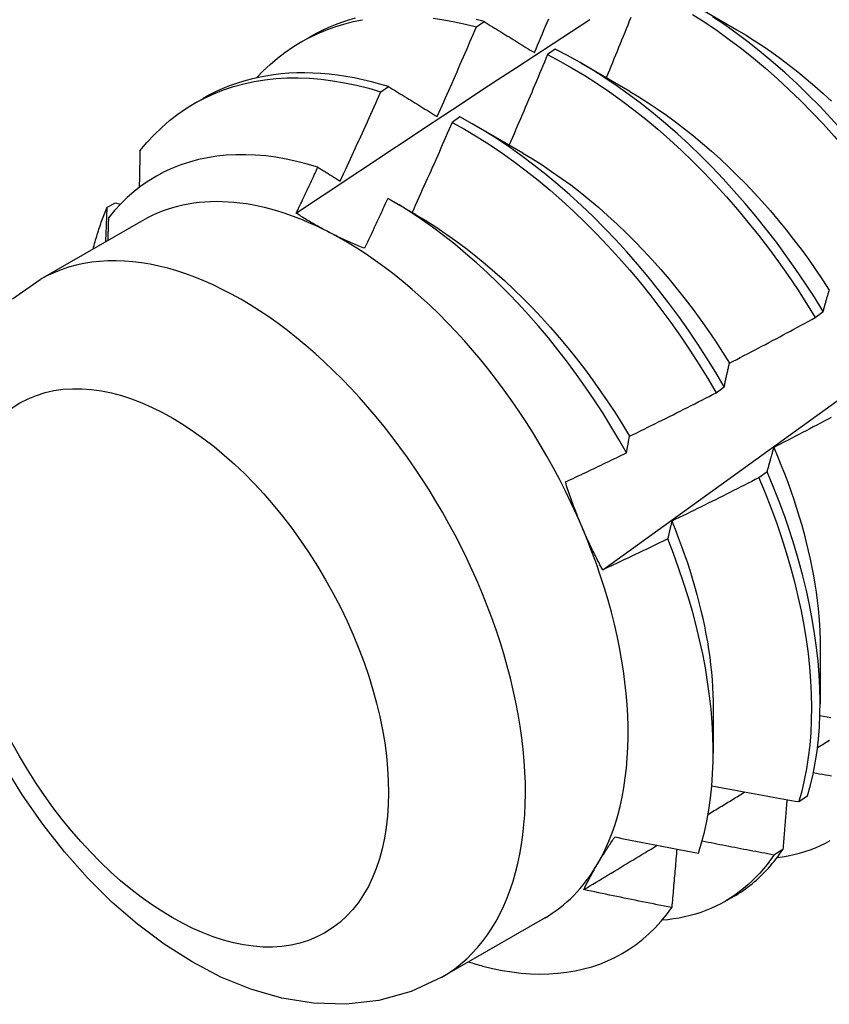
# Model space of a CAD drawing. Header units: inches. Extents: x 14 to 159, y 13 to 97.
# Tile 77 of 89: x 142.532 to 142.795, y 68.584 to 68.904. Entities that reach past the tile are written whole.
import ezdxf

# ---------------------------------------------------------------- set-up
doc = ezdxf.new("R2010")
doc.units = ezdxf.units.IN
doc.header["$MEASUREMENT"] = 0
doc.layers.add('Visible Edges(ANSI)', color=7, linetype='Continuous', lineweight=25)
doc.layers.add('Visible Tangent Edges(ANSI)', color=7, linetype='Continuous', lineweight=25)

msp = doc.modelspace()

# ---------------------------------------------------------------- linework, layer by layer
at = {"layer": 'Visible Edges(ANSI)'}
for p, q in [((142.74934, 68.91007), (142.76529, 68.90084)), ((142.68062, 68.90176), (142.68313, 68.90347)), ((142.62368, 68.8969), (142.62649, 68.89852)), ((142.70625, 68.89451), (142.70374, 68.89273)), ((142.71454, 68.89003), (142.73049, 68.8808)), ((142.64955, 68.88063), (142.65206, 68.88234)), ((142.58888, 68.87686), (142.59169, 68.87848)), ((142.67525, 68.8725), (142.67274, 68.87071)), ((142.67974, 68.86999), (142.69569, 68.86076)), ((142.5605, 68.84316), (142.5632, 68.84451)), ((142.5632, 68.84451), (142.56474, 68.84406)), ((142.65276, 68.84543), (142.6609, 68.84072)), ((142.57209, 68.8388), (142.53868, 68.81956)), ((142.79085, 68.8072), (142.79345, 68.80918)), ((142.75865, 68.78276), (142.76126, 68.78474)), ((142.77518, 68.7571), (142.77252, 68.75512)), ((142.79246, 68.70003), (142.79244, 68.68159)), ((142.75766, 68.67999), (142.75764, 68.66558)), ((142.78546, 68.6498), (142.78835, 68.65167)), ((142.78032, 68.63426), (142.77737, 68.63244)), ((142.76149, 68.61735), (142.7643, 68.61897)), ((142.70274, 68.61191), (142.66934, 68.59268))]:
    msp.add_line(p, q, dxfattribs=at)
at = {"layer": 'Visible Edges(ANSI)', "flags": 128}
for points in [[(142.60912, 68.88519), (142.61129, 68.88744), (142.61354, 68.88956), (142.61588, 68.89155), (142.61831, 68.89341), (142.62082, 68.89514), (142.62341, 68.89674), (142.62607, 68.8982), (142.62881, 68.89953), (142.63163, 68.90073), (142.63451, 68.90178), (142.63747, 68.90269), (142.64048, 68.90347), (142.64356, 68.9041)], [(142.62201, 68.84117), (142.62797, 68.84515), (142.63393, 68.84911), (142.6399, 68.85308), (142.64586, 68.85704), (142.65183, 68.86099), (142.6578, 68.86494), (142.66376, 68.86889), (142.66973, 68.87283), (142.6757, 68.87676), (142.68167, 68.8807), (142.68764, 68.88462), (142.69361, 68.88855), (142.69958, 68.89247), (142.70556, 68.89638), (142.71153, 68.90029), (142.71751, 68.90419)], [(142.64117, 68.90456), (142.63896, 68.90392), (142.63678, 68.90321), (142.63464, 68.90242), (142.63255, 68.90156), (142.63049, 68.90062), (142.62847, 68.89961), (142.62649, 68.89852)], [(142.66658, 68.90459), (142.67004, 68.90409), (142.67354, 68.90345), (142.67707, 68.90268), (142.68062, 68.90176)], [(142.68313, 68.90347), (142.68049, 68.90415)], [(142.68313, 68.90347), (142.6838, 68.90305), (142.68448, 68.90264), (142.68515, 68.90222), (142.68583, 68.90181), (142.6865, 68.90139), (142.68718, 68.90097), (142.68785, 68.90056), (142.68853, 68.90014), (142.68921, 68.89972), (142.68989, 68.8993), (142.69057, 68.89888), (142.69125, 68.89847), (142.69193, 68.89805), (142.69262, 68.89762), (142.6933, 68.8972), (142.69399, 68.89678), (142.69467, 68.89636), (142.69536, 68.89594), (142.69604, 68.89551), (142.69673, 68.89509), (142.69742, 68.89467), (142.69811, 68.89424), (142.6988, 68.89382), (142.69949, 68.89339)], [(142.69949, 68.89339), (142.70001, 68.89461), (142.70053, 68.89583), (142.70105, 68.89705), (142.70156, 68.89827), (142.70208, 68.8995), (142.70259, 68.90072), (142.70311, 68.90194), (142.70362, 68.90316), (142.70413, 68.90438)], [(142.72173, 68.72518), (142.73303, 68.73331), (142.74433, 68.74143), (142.75561, 68.74956), (142.76689, 68.75769), (142.77815, 68.76581), (142.7894, 68.77394), (142.80065, 68.78206), (142.81188, 68.79019), (142.82311, 68.79831), (142.83432, 68.80643), (142.84552, 68.81455), (142.85672, 68.82267), (142.8679, 68.83078), (142.87908, 68.83889), (142.89025, 68.847), (142.9014, 68.85511), (142.91255, 68.86322), (142.92369, 68.87132), (142.93482, 68.87942), (142.94594, 68.88752), (142.95705, 68.89561), (142.96815, 68.9037)], [(142.73083, 68.9048), (142.73034, 68.90357), (142.72984, 68.90235), (142.72935, 68.90112), (142.72886, 68.8999), (142.72836, 68.89867), (142.72787, 68.89745), (142.72737, 68.89622), (142.72687, 68.895), (142.72637, 68.89378), (142.72587, 68.89255), (142.72537, 68.89133), (142.72487, 68.89011), (142.72437, 68.88888), (142.72387, 68.88766), (142.72337, 68.88644), (142.72286, 68.88522)], [(142.75089, 68.90583), (142.75491, 68.90326), (142.75891, 68.90055), (142.76289, 68.89769), (142.76685, 68.89469), (142.77077, 68.89156), (142.77466, 68.8883), (142.77851, 68.88492), (142.78231, 68.88141), (142.78607, 68.87779), (142.78977, 68.87405), (142.79342, 68.87021), (142.797, 68.86626), (142.80052, 68.86222), (142.80396, 68.85808), (142.80734, 68.85385), (142.81063, 68.84955), (142.81385, 68.84516), (142.81698, 68.84071), (142.82002, 68.83618), (142.82297, 68.8316)], [(142.82556, 68.83357), (142.8226, 68.83815), (142.81955, 68.84267), (142.81642, 68.84712), (142.8132, 68.8515), (142.8099, 68.8558), (142.80652, 68.86002), (142.80306, 68.86415), (142.79954, 68.86818), (142.79595, 68.87212), (142.7923, 68.87596), (142.7886, 68.87969), (142.78484, 68.8833), (142.78103, 68.8868), (142.77718, 68.89017), (142.77329, 68.89342), (142.76936, 68.89654), (142.7654, 68.89953), (142.76142, 68.90238), (142.75742, 68.90508)], [(142.66788, 68.87256), (142.66842, 68.87378), (142.66896, 68.87499), (142.6695, 68.8762), (142.67004, 68.87742), (142.67058, 68.87863), (142.67111, 68.87985), (142.67165, 68.88106), (142.67218, 68.88228), (142.67272, 68.88349), (142.67325, 68.88471), (142.67378, 68.88593), (142.67431, 68.88714), (142.67484, 68.88836), (142.67537, 68.88958), (142.6759, 68.89079), (142.67643, 68.89201), (142.67696, 68.89323), (142.67748, 68.89445), (142.67801, 68.89567), (142.67853, 68.89689), (142.67905, 68.89811), (142.67958, 68.89932), (142.6801, 68.90054), (142.68062, 68.90176)], [(142.76529, 68.90082), (142.76816, 68.89912), (142.77103, 68.89733), (142.77388, 68.89545), (142.77672, 68.89349), (142.77955, 68.89144), (142.78236, 68.88931), (142.78515, 68.88711), (142.78792, 68.88482), (142.79068, 68.88247), (142.7934, 68.88004), (142.7961, 68.87755)], [(142.79345, 68.80918), (142.79059, 68.81381), (142.78762, 68.81838), (142.78457, 68.82289), (142.78143, 68.82734), (142.77821, 68.83171), (142.7749, 68.83601), (142.77152, 68.84022), (142.76806, 68.84435), (142.76453, 68.84838), (142.76094, 68.85231), (142.75729, 68.85614), (142.75358, 68.85986), (142.74982, 68.86347), (142.746, 68.86696), (142.74215, 68.87033), (142.73826, 68.87357), (142.73433, 68.87669), (142.73037, 68.87966), (142.72639, 68.8825), (142.72238, 68.8852), (142.71836, 68.88775), (142.71433, 68.89016), (142.71029, 68.89241), (142.70625, 68.89451)], [(142.70374, 68.89273), (142.70323, 68.8915), (142.70272, 68.89028), (142.70221, 68.88905), (142.70169, 68.88782), (142.70118, 68.88659), (142.70067, 68.88537), (142.70015, 68.88414), (142.69963, 68.88291), (142.69912, 68.88169), (142.6986, 68.88046), (142.69808, 68.87923), (142.69756, 68.87801), (142.69704, 68.87678), (142.69652, 68.87556), (142.696, 68.87433), (142.69548, 68.87311), (142.69495, 68.87189), (142.69443, 68.87066), (142.6939, 68.86944), (142.69338, 68.86821), (142.69285, 68.86699), (142.69232, 68.86577), (142.6918, 68.86455), (142.69127, 68.86332)], [(142.70374, 68.89273), (142.70778, 68.89062), (142.71182, 68.88836), (142.71585, 68.88594), (142.71987, 68.88338), (142.72388, 68.88067), (142.72786, 68.87782), (142.73182, 68.87483), (142.73574, 68.87171), (142.73963, 68.86846), (142.74348, 68.86508), (142.74729, 68.86158), (142.75105, 68.85797), (142.75476, 68.85424), (142.7584, 68.8504), (142.76199, 68.84646), (142.76551, 68.84242), (142.76896, 68.83829), (142.77234, 68.83407), (142.77564, 68.82976), (142.77886, 68.82538), (142.782, 68.82093), (142.78504, 68.81642), (142.78799, 68.81184), (142.79085, 68.8072)], [(142.57115, 68.86144), (142.5734, 68.86413), (142.57576, 68.86667), (142.57823, 68.86906), (142.58081, 68.87129), (142.58349, 68.87336), (142.58628, 68.87527), (142.58916, 68.87702), (142.59214, 68.8786), (142.5952, 68.88002), (142.59836, 68.88126), (142.6016, 68.88234), (142.60492, 68.88325), (142.60831, 68.88398), (142.61178, 68.88454), (142.61532, 68.88493), (142.61892, 68.88514), (142.62259, 68.88518), (142.6263, 68.88505), (142.63007, 68.88474), (142.63389, 68.88426), (142.63775, 68.88361), (142.64165, 68.88278), (142.64559, 68.88179), (142.64955, 68.88063)], [(142.65206, 68.88234), (142.64925, 68.88317), (142.64645, 68.88392), (142.64367, 68.88458), (142.6409, 68.88516), (142.63816, 68.88565), (142.63544, 68.88606), (142.63273, 68.88638), (142.63006, 68.88661), (142.6274, 68.88675), (142.62478, 68.88681), (142.62218, 68.88678), (142.61962, 68.88666), (142.61708, 68.88645), (142.61458, 68.88616), (142.61211, 68.88578), (142.60968, 68.88531), (142.60729, 68.88476), (142.60493, 68.88412), (142.60262, 68.88339), (142.60034, 68.88258), (142.59811, 68.88168), (142.59593, 68.8807), (142.59378, 68.87963), (142.59169, 68.87848)], [(142.65206, 68.88234), (142.65271, 68.88194), (142.65336, 68.88154), (142.65401, 68.88113), (142.65466, 68.88073), (142.65532, 68.88033), (142.65597, 68.87992), (142.65663, 68.87952), (142.65728, 68.87912), (142.65794, 68.87871), (142.65859, 68.8783), (142.65925, 68.8779), (142.65991, 68.87749), (142.66057, 68.87708), (142.66123, 68.87668), (142.66189, 68.87627), (142.66256, 68.87586), (142.66322, 68.87545), (142.66388, 68.87504), (142.66455, 68.87463), (142.66521, 68.87421), (142.66588, 68.8738), (142.66654, 68.87339), (142.66721, 68.87298), (142.66788, 68.87256)], [(142.63629, 68.85161), (142.63686, 68.85281), (142.63742, 68.85402), (142.63798, 68.85523), (142.63854, 68.85643), (142.6391, 68.85764), (142.63965, 68.85885), (142.64021, 68.86005), (142.64077, 68.86126), (142.64132, 68.86247), (142.64188, 68.86368), (142.64243, 68.86488), (142.64298, 68.86609), (142.64354, 68.8673), (142.64409, 68.86851), (142.64464, 68.86972), (142.64519, 68.87093), (142.64574, 68.87214), (142.64628, 68.87335), (142.64683, 68.87457), (142.64738, 68.87578), (142.64792, 68.87699), (142.64846, 68.8782), (142.64901, 68.87941), (142.64955, 68.88063)], [(142.73048, 68.88077), (142.73349, 68.87897), (142.73649, 68.87708), (142.73948, 68.8751), (142.74245, 68.87303), (142.74542, 68.87087), (142.74836, 68.86862), (142.75128, 68.86629), (142.75418, 68.86388), (142.75706, 68.86139), (142.7599, 68.85882), (142.76272, 68.85618), (142.7655, 68.85347), (142.76825, 68.85069), (142.77096, 68.84784), (142.77362, 68.84492), (142.77625, 68.84194), (142.77882, 68.8389), (142.78135, 68.8358), (142.78383, 68.83264), (142.78626, 68.82944), (142.78863, 68.82618), (142.79095, 68.82288), (142.79321, 68.81954), (142.79541, 68.81616)], [(142.76126, 68.78474), (142.75848, 68.78941), (142.75561, 68.79404), (142.75265, 68.79861), (142.74959, 68.80312), (142.74644, 68.80756), (142.74321, 68.81193), (142.7399, 68.81622), (142.73651, 68.82043), (142.73305, 68.82455), (142.72952, 68.82858), (142.72593, 68.8325), (142.72227, 68.83633), (142.71856, 68.84004), (142.71479, 68.84364), (142.71098, 68.84713), (142.70712, 68.85049), (142.70323, 68.85372), (142.6993, 68.85683), (142.69534, 68.8598), (142.69135, 68.86263), (142.68734, 68.86532), (142.68332, 68.86786), (142.67929, 68.87025), (142.67525, 68.8725)], [(142.67274, 68.87071), (142.67221, 68.86949), (142.67168, 68.86826), (142.67114, 68.86704), (142.6706, 68.86582), (142.67007, 68.86459), (142.66953, 68.86337), (142.66899, 68.86215), (142.66845, 68.86093), (142.66791, 68.8597), (142.66737, 68.85848), (142.66683, 68.85726), (142.66628, 68.85604), (142.66574, 68.85482), (142.6652, 68.8536), (142.66465, 68.85238), (142.6641, 68.85116), (142.66356, 68.84994), (142.66301, 68.84872), (142.66246, 68.8475), (142.66191, 68.84628), (142.66136, 68.84506), (142.66081, 68.84385), (142.66026, 68.84263), (142.65971, 68.84141)], [(142.67274, 68.87071), (142.67678, 68.86846), (142.68082, 68.86605), (142.68484, 68.8635), (142.68884, 68.8608), (142.69283, 68.85796), (142.69678, 68.85498), (142.70071, 68.85186), (142.7046, 68.84862), (142.70846, 68.84525), (142.71227, 68.84175), (142.71603, 68.83814), (142.71974, 68.83442), (142.72339, 68.83059), (142.72698, 68.82666), (142.73051, 68.82262), (142.73396, 68.8185), (142.73735, 68.81428), (142.74065, 68.80998), (142.74387, 68.80561), (142.74701, 68.80116), (142.75006, 68.79665), (142.75302, 68.79207), (142.75589, 68.78744), (142.75865, 68.78276)], [(142.62904, 68.8561), (142.62558, 68.85713), (142.62216, 68.85802), (142.61876, 68.85875), (142.6154, 68.85934), (142.61208, 68.85977), (142.6088, 68.86006), (142.60557, 68.86019), (142.60238, 68.86017), (142.59924, 68.86), (142.59616, 68.85968), (142.59314, 68.85921), (142.59018, 68.85858), (142.5873, 68.8578), (142.58448, 68.85688), (142.58175, 68.85581), (142.57909, 68.85458), (142.57651, 68.85322), (142.57401, 68.8517), (142.5716, 68.85004), (142.56927, 68.84824), (142.56703, 68.8463), (142.56489, 68.84421), (142.56285, 68.84199), (142.5609, 68.83964)], [(142.57115, 68.86144), (142.57114, 68.86094), (142.57114, 68.86045), (142.57113, 68.85996), (142.57112, 68.85946), (142.57111, 68.85897), (142.5711, 68.85847), (142.57109, 68.85798), (142.57108, 68.85748), (142.57107, 68.85699), (142.57106, 68.85649), (142.57105, 68.856), (142.57104, 68.8555), (142.57103, 68.85501), (142.57102, 68.85451), (142.57101, 68.85401), (142.571, 68.85352), (142.57099, 68.85302), (142.57098, 68.85252), (142.57097, 68.85203), (142.57096, 68.85153), (142.57095, 68.85103), (142.57094, 68.85053), (142.57093, 68.85004), (142.57092, 68.84954)], [(142.69569, 68.8607), (142.69884, 68.85882), (142.70197, 68.85685), (142.7051, 68.85478), (142.70821, 68.85261), (142.7113, 68.85034), (142.71437, 68.84798), (142.71742, 68.84553), (142.72044, 68.84298), (142.72343, 68.84035), (142.72639, 68.83764), (142.72931, 68.83483), (142.73219, 68.83195), (142.73503, 68.82899), (142.73783, 68.82596), (142.74059, 68.82286), (142.74329, 68.81969), (142.74595, 68.81646), (142.74855, 68.81317), (142.7511, 68.80983), (142.7536, 68.80643), (142.75603, 68.80298), (142.7584, 68.7995), (142.76071, 68.79597), (142.76295, 68.7924)], [(142.62201, 68.84118), (142.6223, 68.8418), (142.6226, 68.84242), (142.62289, 68.84304), (142.62319, 68.84366), (142.62348, 68.84428), (142.62378, 68.8449), (142.62407, 68.84552), (142.62437, 68.84615), (142.62466, 68.84677), (142.62495, 68.84739), (142.62525, 68.84801), (142.62554, 68.84863), (142.62583, 68.84925), (142.62613, 68.84988), (142.62642, 68.8505), (142.62671, 68.85112), (142.627, 68.85174), (142.62729, 68.85237), (142.62759, 68.85299), (142.62788, 68.85361), (142.62817, 68.85423), (142.62846, 68.85486), (142.62875, 68.85548), (142.62904, 68.8561)], [(142.62904, 68.8561), (142.62934, 68.85592), (142.62964, 68.85573), (142.62994, 68.85554), (142.63024, 68.85536), (142.63054, 68.85517), (142.63085, 68.85498), (142.63115, 68.8548), (142.63145, 68.85461), (142.63175, 68.85443), (142.63205, 68.85424), (142.63235, 68.85405), (142.63266, 68.85386), (142.63296, 68.85368), (142.63326, 68.85349), (142.63356, 68.8533), (142.63387, 68.85311), (142.63417, 68.85293), (142.63447, 68.85274), (142.63477, 68.85255), (142.63508, 68.85236), (142.63538, 68.85217), (142.63569, 68.85199), (142.63599, 68.8518), (142.63629, 68.85161)], [(142.65178, 68.84599), (142.65147, 68.84531), (142.65116, 68.84464), (142.65085, 68.84396), (142.65053, 68.84328), (142.65022, 68.8426), (142.64991, 68.84193), (142.6496, 68.84125), (142.64929, 68.84057), (142.64897, 68.83989), (142.64866, 68.83922), (142.64835, 68.83854), (142.64803, 68.83786), (142.64772, 68.83719), (142.6474, 68.83651), (142.64709, 68.83583), (142.64677, 68.83516), (142.64646, 68.83448), (142.64614, 68.8338), (142.64583, 68.83313), (142.64551, 68.83245), (142.6452, 68.83178), (142.64488, 68.8311), (142.64456, 68.83042), (142.64425, 68.82975)], [(142.72946, 68.76325), (142.72697, 68.76762), (142.72439, 68.77195), (142.72172, 68.77623), (142.71896, 68.78046), (142.71613, 68.78462), (142.71321, 68.78873), (142.71022, 68.79277), (142.70716, 68.79673), (142.70404, 68.8006), (142.70085, 68.80439), (142.69761, 68.80808), (142.69432, 68.81167), (142.69097, 68.81517), (142.68757, 68.81856), (142.68413, 68.82185), (142.68064, 68.82503), (142.67711, 68.8281), (142.67355, 68.83105), (142.66996, 68.83388), (142.66635, 68.83657), (142.66272, 68.83913), (142.65908, 68.84156), (142.65544, 68.84384), (142.65178, 68.84599)], [(142.55594, 68.8295), (142.5561, 68.8301), (142.55626, 68.83069), (142.55642, 68.83129), (142.55658, 68.83188), (142.55675, 68.83247), (142.55692, 68.83306), (142.5571, 68.83364), (142.55727, 68.83422), (142.55745, 68.8348), (142.55764, 68.83538), (142.55782, 68.83595), (142.55801, 68.83652), (142.5582, 68.83709), (142.5584, 68.83766), (142.55859, 68.83822), (142.5588, 68.83878), (142.559, 68.83934), (142.5592, 68.83989), (142.55941, 68.84044), (142.55963, 68.84099), (142.55984, 68.84154), (142.56006, 68.84208), (142.56028, 68.84262), (142.5605, 68.84316)], [(142.56005, 68.83186), (142.56007, 68.83234), (142.56009, 68.83281), (142.56011, 68.83328), (142.56013, 68.83375), (142.56015, 68.83423), (142.56017, 68.8347), (142.56019, 68.83517), (142.56021, 68.83564), (142.56023, 68.83611), (142.56025, 68.83658), (142.56026, 68.83705), (142.56028, 68.83752), (142.5603, 68.838), (142.56032, 68.83847), (142.56034, 68.83894), (142.56036, 68.83941), (142.56038, 68.83988), (142.56039, 68.84035), (142.56041, 68.84082), (142.56043, 68.84129), (142.56045, 68.84175), (142.56047, 68.84222), (142.56049, 68.84269), (142.5605, 68.84316)], [(142.5609, 68.83964), (142.56089, 68.83933), (142.56088, 68.83902), (142.56088, 68.83872), (142.56087, 68.83841), (142.56086, 68.8381), (142.56085, 68.83779), (142.56084, 68.83748), (142.56083, 68.83717), (142.56082, 68.83686), (142.56081, 68.83655), (142.5608, 68.83624), (142.56079, 68.83593), (142.56078, 68.83562), (142.56077, 68.83531), (142.56076, 68.83501), (142.56075, 68.8347), (142.56074, 68.83439), (142.56073, 68.83408), (142.56072, 68.83377), (142.56071, 68.83346), (142.5607, 68.83315), (142.56068, 68.83284), (142.56067, 68.83253), (142.56066, 68.83222)], [(142.63252, 68.83505), (142.63205, 68.83529), (142.63159, 68.83553), (142.63113, 68.83578), (142.63067, 68.83602), (142.63021, 68.83627), (142.62976, 68.83651), (142.62931, 68.83676), (142.62886, 68.83701), (142.62841, 68.83726), (142.62797, 68.83752), (142.62753, 68.83777), (142.62709, 68.83802), (142.62665, 68.83828), (142.62622, 68.83854), (142.62579, 68.8388), (142.62536, 68.83906), (142.62493, 68.83932), (142.6245, 68.83958), (142.62408, 68.83984), (142.62366, 68.84011), (142.62325, 68.84037), (142.62283, 68.84064), (142.62242, 68.84091), (142.62201, 68.84118)], [(142.6609, 68.84068), (142.66418, 68.83874), (142.66745, 68.83668), (142.6707, 68.8345), (142.67394, 68.83222), (142.67716, 68.82983), (142.68035, 68.82733), (142.68352, 68.82473), (142.68666, 68.82204), (142.68977, 68.81925), (142.69284, 68.81637), (142.69587, 68.8134), (142.69886, 68.81035), (142.70181, 68.80723), (142.7047, 68.80402), (142.70755, 68.80075), (142.71035, 68.7974), (142.71309, 68.79399), (142.71577, 68.79052), (142.71838, 68.787), (142.72093, 68.78342), (142.72342, 68.77979), (142.72583, 68.77611), (142.72816, 68.7724), (142.73042, 68.76864)], [(142.64425, 68.82975), (142.64373, 68.82995), (142.64322, 68.83016), (142.64271, 68.83037), (142.6422, 68.83057), (142.6417, 68.83078), (142.6412, 68.83099), (142.6407, 68.83121), (142.6402, 68.83142), (142.6397, 68.83164), (142.63921, 68.83185), (142.63871, 68.83207), (142.63823, 68.83229), (142.63774, 68.83252), (142.63725, 68.83274), (142.63677, 68.83296), (142.63629, 68.83319), (142.63581, 68.83342), (142.63533, 68.83364), (142.63486, 68.83387), (142.63439, 68.83411), (142.63392, 68.83434), (142.63345, 68.83457), (142.63298, 68.83481), (142.63252, 68.83505)], [(142.52969, 68.8133), (142.53868, 68.81956)], [(142.79345, 68.80918), (142.79353, 68.80948), (142.79361, 68.80978), (142.79369, 68.81009), (142.79377, 68.81039), (142.79385, 68.81069), (142.79393, 68.81099), (142.79401, 68.81128), (142.79409, 68.81158), (142.79417, 68.81188), (142.79426, 68.81217), (142.79434, 68.81246), (142.79442, 68.81276), (142.79451, 68.81305), (142.79459, 68.81334), (142.79467, 68.81362), (142.79476, 68.81391), (142.79484, 68.8142), (142.79493, 68.81448), (142.79502, 68.81477), (142.7951, 68.81505), (142.79519, 68.81533), (142.79528, 68.81561), (142.79536, 68.81589), (142.79545, 68.81617)], [(142.76298, 68.79242), (142.76415, 68.79303), (142.76531, 68.79363), (142.76648, 68.79424), (142.76765, 68.79485), (142.76881, 68.79545), (142.76998, 68.79606), (142.77114, 68.79667), (142.77231, 68.79728), (142.77347, 68.7979), (142.77463, 68.79851), (142.7758, 68.79912), (142.77696, 68.79974), (142.77812, 68.80036), (142.77928, 68.80097), (142.78044, 68.80159), (142.7816, 68.80221), (142.78276, 68.80283), (142.78392, 68.80345), (142.78507, 68.80408), (142.78623, 68.8047), (142.78739, 68.80532), (142.78854, 68.80595), (142.7897, 68.80658), (142.79085, 68.8072)], [(142.76126, 68.78474), (142.76132, 68.78507), (142.76139, 68.7854), (142.76146, 68.78573), (142.76153, 68.78606), (142.7616, 68.78639), (142.76167, 68.78672), (142.76174, 68.78705), (142.76181, 68.78737), (142.76188, 68.7877), (142.76195, 68.78802), (142.76202, 68.78834), (142.76209, 68.78866), (142.76216, 68.78898), (142.76224, 68.7893), (142.76231, 68.78962), (142.76238, 68.78993), (142.76246, 68.79025), (142.76253, 68.79056), (142.7626, 68.79088), (142.76268, 68.79119), (142.76275, 68.7915), (142.76283, 68.79181), (142.7629, 68.79212), (142.76298, 68.79242)], [(142.73043, 68.76864), (142.73161, 68.76922), (142.7328, 68.76979), (142.73398, 68.77037), (142.73516, 68.77095), (142.73634, 68.77153), (142.73752, 68.77211), (142.7387, 68.7727), (142.73987, 68.77328), (142.74105, 68.77386), (142.74223, 68.77445), (142.74341, 68.77504), (142.74458, 68.77563), (142.74576, 68.77621), (142.74693, 68.7768), (142.74811, 68.7774), (142.74928, 68.77799), (142.75045, 68.77858), (142.75163, 68.77917), (142.7528, 68.77977), (142.75397, 68.78037), (142.75514, 68.78096), (142.75631, 68.78156), (142.75748, 68.78216), (142.75865, 68.78276)], [(142.79603, 68.77473), (142.79487, 68.77411), (142.79371, 68.7735), (142.79254, 68.77288), (142.79138, 68.77227), (142.79021, 68.77165), (142.78905, 68.77104), (142.78788, 68.77043), (142.78671, 68.76982), (142.78555, 68.76921), (142.78438, 68.7686), (142.78321, 68.76799), (142.78204, 68.76738), (142.78087, 68.76678), (142.7797, 68.76617), (142.77853, 68.76557), (142.77736, 68.76497)], [(142.72946, 68.76325), (142.7295, 68.76348), (142.72954, 68.76371), (142.72958, 68.76394), (142.72962, 68.76417), (142.72965, 68.7644), (142.72969, 68.76462), (142.72973, 68.76485), (142.72977, 68.76508), (142.72981, 68.7653), (142.72985, 68.76553), (142.72989, 68.76576), (142.72994, 68.76598), (142.72998, 68.7662), (142.73002, 68.76643), (142.73006, 68.76665), (142.7301, 68.76687), (142.73014, 68.7671), (142.73018, 68.76732), (142.73022, 68.76754), (142.73026, 68.76776), (142.73031, 68.76798), (142.73035, 68.7682), (142.73039, 68.76842), (142.73043, 68.76864)], [(142.70958, 68.75376), (142.71041, 68.75415), (142.71124, 68.75454), (142.71207, 68.75493), (142.7129, 68.75532), (142.71373, 68.75571), (142.71456, 68.7561), (142.71539, 68.75649), (142.71622, 68.75689), (142.71705, 68.75728), (142.71788, 68.75768), (142.71871, 68.75807), (142.71954, 68.75847), (142.72036, 68.75886), (142.72119, 68.75926), (142.72202, 68.75965), (142.72285, 68.76005), (142.72368, 68.76045), (142.7245, 68.76085), (142.72533, 68.76125), (142.72616, 68.76165), (142.72698, 68.76205), (142.72781, 68.76245), (142.72863, 68.76285), (142.72946, 68.76325)], [(142.77736, 68.76497), (142.77726, 68.76465), (142.77717, 68.76434), (142.77707, 68.76402), (142.77698, 68.7637), (142.77688, 68.76338), (142.77679, 68.76306), (142.7767, 68.76274), (142.7766, 68.76242), (142.77651, 68.76209), (142.77642, 68.76177), (142.77633, 68.76144), (142.77624, 68.76111), (142.77614, 68.76079), (142.77605, 68.76046), (142.77596, 68.76013), (142.77587, 68.75979), (142.77579, 68.75946), (142.7757, 68.75913), (142.77561, 68.75879), (142.77552, 68.75846), (142.77543, 68.75812), (142.77535, 68.75778), (142.77526, 68.75744), (142.77518, 68.7571)], [(142.77735, 68.76497), (142.77855, 68.76215), (142.77971, 68.75933), (142.78082, 68.75651), (142.78189, 68.75369), (142.7829, 68.75087), (142.78386, 68.74806), (142.78478, 68.74525), (142.78564, 68.74245), (142.78646, 68.73966), (142.78722, 68.73688), (142.78793, 68.73411), (142.78859, 68.73136), (142.7892, 68.72862), (142.78976, 68.7259), (142.79027, 68.7232), (142.79072, 68.72052), (142.79113, 68.71787), (142.79148, 68.71523), (142.79177, 68.71263), (142.79202, 68.71005), (142.7922, 68.7075), (142.79234, 68.70498), (142.79242, 68.70249), (142.79245, 68.70004)], [(142.78835, 68.65167), (142.78932, 68.65513), (142.79016, 68.65871), (142.79087, 68.6624), (142.79145, 68.6662), (142.7919, 68.67011), (142.79221, 68.67412), (142.79239, 68.67822), (142.79244, 68.68241), (142.79235, 68.68668), (142.79212, 68.69104), (142.79177, 68.69547), (142.79127, 68.69996), (142.79065, 68.70452), (142.78989, 68.70913), (142.78899, 68.7138), (142.78797, 68.71851), (142.78681, 68.72326), (142.78553, 68.72805), (142.78411, 68.73286), (142.78257, 68.73769), (142.78091, 68.74253), (142.77912, 68.74739), (142.77721, 68.75225), (142.77518, 68.7571)], [(142.71502, 68.73901), (142.71476, 68.73961), (142.71451, 68.74021), (142.71426, 68.74082), (142.71402, 68.74142), (142.71377, 68.74203), (142.71353, 68.74263), (142.71329, 68.74324), (142.71305, 68.74385), (142.71282, 68.74446), (142.71259, 68.74507), (142.71236, 68.74569), (142.71213, 68.7463), (142.7119, 68.74692), (142.71168, 68.74753), (142.71146, 68.74815), (142.71124, 68.74877), (142.71103, 68.74939), (142.71081, 68.75001), (142.7106, 68.75063), (142.71039, 68.75125), (142.71018, 68.75188), (142.70998, 68.7525), (142.70978, 68.75313), (142.70958, 68.75376)], [(142.77252, 68.75512), (142.77135, 68.75452), (142.77018, 68.75392), (142.769, 68.75332), (142.76783, 68.75273), (142.76665, 68.75213), (142.76548, 68.75154), (142.7643, 68.75095), (142.76312, 68.75036), (142.76194, 68.74977), (142.76077, 68.74918), (142.75959, 68.74859), (142.75841, 68.748), (142.75723, 68.74742), (142.75605, 68.74683), (142.75487, 68.74625), (142.75369, 68.74566), (142.75251, 68.74508), (142.75132, 68.7445), (142.75014, 68.74392), (142.74896, 68.74334), (142.74777, 68.74277), (142.74659, 68.74219), (142.7454, 68.74162), (142.74422, 68.74104)], [(142.77252, 68.75512), (142.77454, 68.75026), (142.77645, 68.7454), (142.77823, 68.74055), (142.77988, 68.7357), (142.78141, 68.73087), (142.78282, 68.72606), (142.78409, 68.72128), (142.78524, 68.71653), (142.78625, 68.71183), (142.78714, 68.70716), (142.78789, 68.70255), (142.7885, 68.698), (142.78899, 68.69351), (142.78933, 68.68908), (142.78955, 68.68474), (142.78963, 68.68047), (142.78957, 68.67628), (142.78938, 68.67219), (142.78905, 68.66819), (142.7886, 68.66429), (142.78801, 68.6605), (142.78729, 68.65682), (142.78644, 68.65325), (142.78546, 68.6498)], [(142.74422, 68.74104), (142.74416, 68.74081), (142.7441, 68.74057), (142.74404, 68.74033), (142.74398, 68.74009), (142.74393, 68.73985), (142.74387, 68.73961), (142.74381, 68.73937), (142.74375, 68.73913), (142.7437, 68.73889), (142.74364, 68.73865), (142.74358, 68.73841), (142.74353, 68.73817), (142.74347, 68.73793), (142.74341, 68.73768), (142.74336, 68.73744), (142.7433, 68.73719), (142.74325, 68.73695), (142.74319, 68.7367), (142.74314, 68.73646), (142.74308, 68.73621), (142.74303, 68.73596), (142.74297, 68.73572), (142.74292, 68.73547), (142.74286, 68.73522)], [(142.74417, 68.74105), (142.74525, 68.73839), (142.74628, 68.73572), (142.74728, 68.73306), (142.74823, 68.7304), (142.74914, 68.72775), (142.75001, 68.7251), (142.75083, 68.72246), (142.7516, 68.71983), (142.75233, 68.71721), (142.75302, 68.7146), (142.75366, 68.712), (142.75425, 68.70941), (142.7548, 68.70685), (142.7553, 68.7043), (142.75575, 68.70176), (142.75615, 68.69925), (142.75651, 68.69676), (142.75681, 68.69429), (142.75707, 68.69185), (142.75728, 68.68943), (142.75744, 68.68704), (142.75755, 68.68467), (142.75761, 68.68233), (142.75763, 68.68002)], [(142.72173, 68.72518), (142.72142, 68.72574), (142.72112, 68.7263), (142.72082, 68.72686), (142.72052, 68.72743), (142.72022, 68.72799), (142.71993, 68.72856), (142.71964, 68.72912), (142.71935, 68.72969), (142.71906, 68.73026), (142.71877, 68.73084), (142.71849, 68.73141), (142.71821, 68.73198), (142.71793, 68.73256), (142.71766, 68.73314), (142.71738, 68.73372), (142.71711, 68.7343), (142.71684, 68.73488), (142.71657, 68.73547), (142.71631, 68.73605), (142.71605, 68.73664), (142.71579, 68.73723), (142.71553, 68.73782), (142.71527, 68.73841), (142.71502, 68.73901)], [(142.74286, 68.73522), (142.74199, 68.7348), (142.74111, 68.73437), (142.74023, 68.73395), (142.73935, 68.73352), (142.73847, 68.7331), (142.7376, 68.73268), (142.73672, 68.73226), (142.73584, 68.73184), (142.73496, 68.73142), (142.73408, 68.731), (142.7332, 68.73058), (142.73232, 68.73016), (142.73144, 68.72974), (142.73056, 68.72932), (142.72967, 68.72891), (142.72879, 68.72849), (142.72791, 68.72807), (142.72703, 68.72766), (142.72615, 68.72724), (142.72526, 68.72683), (142.72438, 68.72642), (142.7235, 68.726), (142.72261, 68.72559), (142.72173, 68.72518)], [(142.75285, 68.633), (142.75388, 68.63637), (142.75479, 68.63985), (142.75557, 68.64345), (142.75624, 68.64714), (142.75677, 68.65093), (142.75718, 68.65482), (142.75746, 68.65879), (142.75761, 68.66285), (142.75764, 68.66698), (142.75754, 68.67119), (142.75731, 68.67548), (142.75695, 68.67983), (142.75646, 68.68425), (142.75584, 68.68873), (142.7551, 68.69326), (142.75423, 68.69783), (142.75323, 68.70243), (142.75211, 68.70707), (142.75087, 68.71172), (142.74951, 68.7164), (142.74803, 68.72109), (142.74642, 68.72579), (142.7447, 68.73051), (142.74286, 68.73522)], [(142.79238, 68.67781), (142.79358, 68.6776), (142.79477, 68.6774), (142.79597, 68.6772)], [(142.79159, 68.66738), (142.79216, 68.66773), (142.79272, 68.66807), (142.79328, 68.66842), (142.79385, 68.66876), (142.79441, 68.66911), (142.79497, 68.66945), (142.79554, 68.6698)], [(142.66934, 68.59268), (142.65941, 68.58804), (142.64893, 68.58511), (142.63827, 68.58388), (142.62767, 68.58421), (142.6173, 68.58591), (142.60724, 68.58881), (142.5975, 68.59276), (142.58811, 68.59766), (142.57906, 68.6034), (142.57036, 68.60991), (142.56204, 68.61714), (142.5541, 68.62501), (142.54658, 68.63347), (142.53952, 68.64245), (142.53295, 68.65189), (142.52692, 68.66172)], [(142.79612, 68.65808), (142.79514, 68.65825), (142.79416, 68.65843), (142.79318, 68.65861), (142.79221, 68.65878), (142.79123, 68.65896), (142.79025, 68.65914)], [(142.75719, 68.6549), (142.75836, 68.65468), (142.75954, 68.65446), (142.76071, 68.65424), (142.76189, 68.65403), (142.76306, 68.65381), (142.76424, 68.65359), (142.76542, 68.65338), (142.76659, 68.65316), (142.76777, 68.65295), (142.76895, 68.65273), (142.77013, 68.65252), (142.7713, 68.65231), (142.77248, 68.65209), (142.77366, 68.65188), (142.77484, 68.65167), (142.77602, 68.65146), (142.7772, 68.65125), (142.77838, 68.65104), (142.77956, 68.65083), (142.78074, 68.65062), (142.78192, 68.65042), (142.7831, 68.65021), (142.78428, 68.65), (142.78546, 68.6498)], [(142.75598, 68.64565), (142.75648, 68.64595), (142.75698, 68.64625), (142.75748, 68.64656), (142.75797, 68.64686), (142.75847, 68.64716), (142.75897, 68.64746), (142.75947, 68.64777), (142.75997, 68.64807), (142.76046, 68.64837), (142.76096, 68.64868), (142.76146, 68.64898), (142.76196, 68.64928), (142.76246, 68.64959), (142.76295, 68.64989), (142.76345, 68.65019), (142.76395, 68.6505), (142.76445, 68.6508), (142.76494, 68.6511), (142.76544, 68.65141), (142.76594, 68.65171), (142.76644, 68.65201), (142.76694, 68.65232), (142.76743, 68.65262), (142.76793, 68.65292)], [(142.78162, 68.65047), (142.78157, 68.6498), (142.78151, 68.64912), (142.78146, 68.64845), (142.78141, 68.64778), (142.78135, 68.6471), (142.7813, 68.64643), (142.78125, 68.64575), (142.78119, 68.64508), (142.78114, 68.6444), (142.78109, 68.64373), (142.78103, 68.64305), (142.78098, 68.64238), (142.78092, 68.6417), (142.78087, 68.64103), (142.78081, 68.64035), (142.78076, 68.63968), (142.7807, 68.639), (142.78065, 68.63832), (142.78059, 68.63765), (142.78054, 68.63697), (142.78048, 68.63629), (142.78043, 68.63561), (142.78037, 68.63494), (142.78032, 68.63426)], [(142.71992, 68.62932), (142.72013, 68.62968), (142.72035, 68.63004), (142.72056, 68.6304), (142.72078, 68.63077), (142.72101, 68.63113), (142.72123, 68.6315), (142.72146, 68.63187), (142.72169, 68.63224), (142.72192, 68.63261), (142.72215, 68.63298), (142.72239, 68.63335), (142.72263, 68.63373), (142.72287, 68.6341), (142.72311, 68.63448), (142.72335, 68.63486), (142.7236, 68.63524), (142.72385, 68.63562), (142.7241, 68.636), (142.72435, 68.63638), (142.72461, 68.63677), (142.72487, 68.63715), (142.72513, 68.63754), (142.72539, 68.63793), (142.72565, 68.63832)], [(142.72565, 68.63832), (142.72678, 68.63809), (142.72791, 68.63786), (142.72905, 68.63764), (142.73018, 68.63741), (142.73131, 68.63718), (142.73244, 68.63696), (142.73357, 68.63673), (142.7347, 68.63651), (142.73584, 68.63629), (142.73697, 68.63606), (142.7381, 68.63584), (142.73923, 68.63562), (142.74037, 68.6354), (142.7415, 68.63518), (142.74263, 68.63496), (142.74377, 68.63474), (142.7449, 68.63452), (142.74604, 68.6343), (142.74717, 68.63408), (142.74831, 68.63387), (142.74944, 68.63365), (142.75058, 68.63343), (142.75171, 68.63322), (142.75285, 68.633)], [(142.71557, 68.62117), (142.71656, 68.62177), (142.71755, 68.62237), (142.71855, 68.62297), (142.71954, 68.62357), (142.72054, 68.62417), (142.72153, 68.62477), (142.72252, 68.62537), (142.72352, 68.62597), (142.72451, 68.62657), (142.72551, 68.62717), (142.7265, 68.62777), (142.72749, 68.62837), (142.72849, 68.62898), (142.72948, 68.62958), (142.73047, 68.63018), (142.73147, 68.63078), (142.73246, 68.63138), (142.73345, 68.63198), (142.73445, 68.63258), (142.73544, 68.63318), (142.73643, 68.63378), (142.73743, 68.63439), (142.73842, 68.63499), (142.73941, 68.63559)], [(142.74582, 68.63434), (142.74575, 68.63355), (142.74569, 68.63276), (142.74562, 68.63197), (142.74555, 68.63118), (142.74548, 68.63039), (142.74541, 68.6296), (142.74535, 68.62881), (142.74528, 68.62802), (142.74521, 68.62723), (142.74514, 68.62644), (142.74507, 68.62565), (142.745, 68.62486), (142.74493, 68.62406), (142.74486, 68.62327), (142.74479, 68.62248), (142.74472, 68.62168), (142.74465, 68.62089), (142.74458, 68.6201), (142.74451, 68.6193), (142.74444, 68.61851), (142.74436, 68.61771), (142.74429, 68.61692), (142.74422, 68.61612), (142.74415, 68.61533)], [(142.77737, 68.63244), (142.7764, 68.63262), (142.77542, 68.6328), (142.77445, 68.63299), (142.77348, 68.63317), (142.7725, 68.63336), (142.77153, 68.63354), (142.77056, 68.63372), (142.76958, 68.63391), (142.76861, 68.6341), (142.76764, 68.63428), (142.76667, 68.63447), (142.76569, 68.63466), (142.76472, 68.63484), (142.76375, 68.63503), (142.76278, 68.63522), (142.76181, 68.63541), (142.76083, 68.6356), (142.75986, 68.63579), (142.75889, 68.63598), (142.75792, 68.63617), (142.75695, 68.63636), (142.75598, 68.63655), (142.75501, 68.63675), (142.75404, 68.63694)], [(142.79565, 68.63703), (142.79406, 68.63619), (142.79245, 68.63542), (142.7908, 68.63471), (142.78911, 68.63406), (142.7874, 68.63347), (142.78565, 68.63295), (142.78388, 68.6325), (142.78207, 68.63211), (142.78023, 68.63178), (142.77837, 68.63152)], [(142.77737, 68.63244), (142.77629, 68.63088), (142.77516, 68.62937), (142.77399, 68.62793), (142.77278, 68.62653), (142.77153, 68.62519), (142.77024, 68.62391), (142.76891, 68.62269), (142.76754, 68.62153), (142.76613, 68.62042), (142.76469, 68.61938), (142.76321, 68.61839), (142.76169, 68.61747), (142.76014, 68.6166), (142.75855, 68.6158), (142.75693, 68.61506), (142.75528, 68.61438), (142.7536, 68.61376), (142.75188, 68.61321), (142.75013, 68.61272), (142.74836, 68.61229), (142.74655, 68.61193), (142.74472, 68.61163), (142.74286, 68.61139), (142.74097, 68.61122)], [(142.7643, 68.61897), (142.76508, 68.61943), (142.76585, 68.61991), (142.76662, 68.6204), (142.76737, 68.62091), (142.76811, 68.62143), (142.76885, 68.62197), (142.76957, 68.62252), (142.77029, 68.62309), (142.77099, 68.62368), (142.77169, 68.62428), (142.77237, 68.6249), (142.77305, 68.62553), (142.77371, 68.62617), (142.77437, 68.62684), (142.77501, 68.62751), (142.77564, 68.6282), (142.77626, 68.62891), (142.77688, 68.62963), (142.77748, 68.63037), (142.77807, 68.63112), (142.77865, 68.63188), (142.77921, 68.63266), (142.77977, 68.63345), (142.78032, 68.63426)], [(142.71557, 68.62117), (142.71572, 68.62149), (142.71588, 68.62182), (142.71604, 68.62215), (142.7162, 68.62247), (142.71636, 68.6228), (142.71652, 68.62313), (142.71669, 68.62346), (142.71686, 68.6238), (142.71704, 68.62413), (142.71721, 68.62447), (142.71739, 68.6248), (142.71757, 68.62514), (142.71775, 68.62548), (142.71794, 68.62582), (142.71812, 68.62617), (142.71831, 68.62651), (142.7185, 68.62686), (142.7187, 68.6272), (142.7189, 68.62755), (142.71909, 68.6279), (142.7193, 68.62825), (142.7195, 68.62861), (142.71971, 68.62896), (142.71992, 68.62932)], [(142.74415, 68.61533), (142.74296, 68.61556), (142.74176, 68.6158), (142.74057, 68.61604), (142.73938, 68.61627), (142.73818, 68.61651), (142.73699, 68.61675), (142.7358, 68.61699), (142.73461, 68.61723), (142.73341, 68.61747), (142.73222, 68.61772), (142.73103, 68.61796), (142.72984, 68.6182), (142.72865, 68.61845), (142.72746, 68.61869), (142.72627, 68.61894), (142.72508, 68.61918), (142.72389, 68.61943), (142.7227, 68.61968), (142.72151, 68.61992), (142.72032, 68.62017), (142.71913, 68.62042), (142.71794, 68.62067), (142.71676, 68.62092), (142.71557, 68.62117)], [(142.6827, 68.59634), (142.68589, 68.59556), (142.68904, 68.59492), (142.69216, 68.59442), (142.69523, 68.59405), (142.69827, 68.59382), (142.70126, 68.59373), (142.70421, 68.59378), (142.70711, 68.59397), (142.70996, 68.5943), (142.71275, 68.59477), (142.71547, 68.59537), (142.71813, 68.59611), (142.72072, 68.59699), (142.72324, 68.598), (142.72569, 68.59915), (142.72806, 68.60042), (142.73036, 68.60184), (142.73258, 68.60338), (142.73472, 68.60505), (142.73678, 68.60686), (142.73876, 68.60879), (142.74065, 68.61085), (142.74245, 68.61303), (142.74415, 68.61533)]]:
    msp.add_lwpolyline(points, dxfattribs=at)
at = {"layer": 'Visible Edges(ANSI)'}
for centre, major_axis, start_param, end_param in [((142.63742, 68.72536), (-0.06533, 0.11344), 5.552669, 6.283185), ((142.63742, 68.72536), (0.06533, -0.11344), 1.363879, 2.411076), ((142.63742, 68.72536), (0.06533, -0.11344), 0.316681, 1.363879), ((142.63742, 68.72536), (0.06533, -0.11344), 0, 0.316681), ((142.65482, 68.73537), (0.07761, -0.13476), 5.712947, 5.756075)]:
    msp.add_ellipse(centre, major_axis=major_axis, ratio=0.578093, start_param=start_param, end_param=end_param, dxfattribs=at)
at = {"layer": 'Visible Tangent Edges(ANSI)'}
msp.add_ellipse((142.60401, 68.70612), major_axis=(0.06533, -0.11344), ratio=0.578093, start_param=0, end_param=3.141593, dxfattribs=at)
msp.add_ellipse((142.58174, 68.69329), major_axis=(0.04961, -0.08615), ratio=0.578093, dxfattribs=at)

doc.saveas('drawing.dxf')
